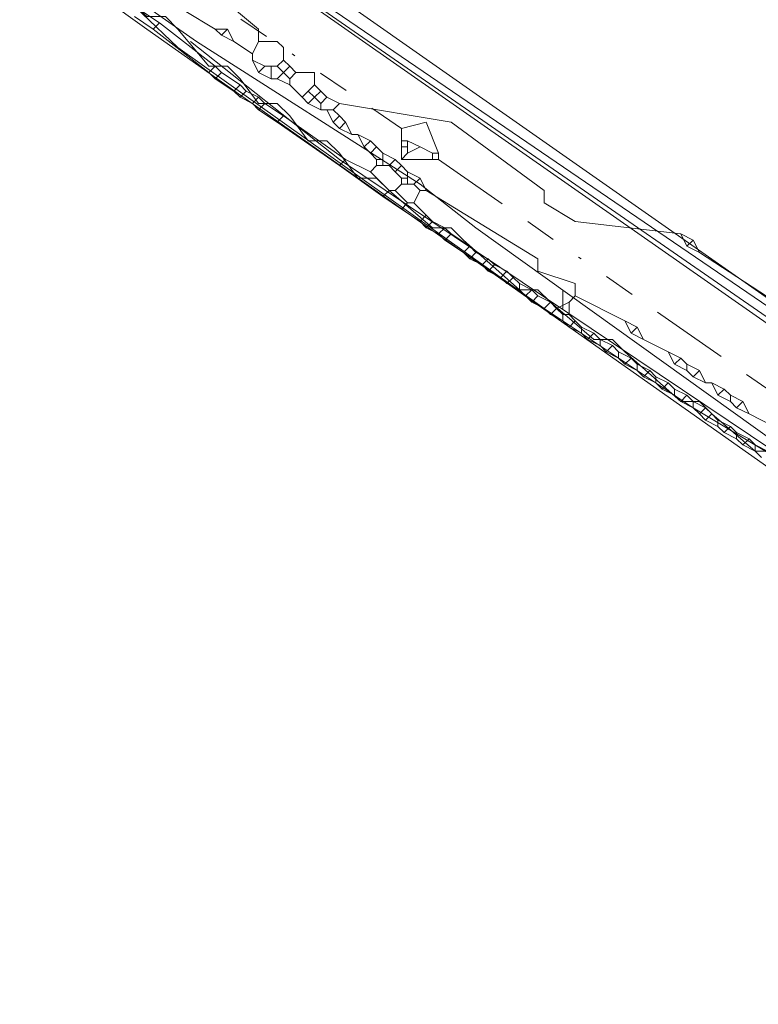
# Model space of a CAD drawing. Header units: metres. Extents: x 157984 to 159055, y 577129 to 578276.
# Tile 42 of 70: x 158268 to 158292, y 577969 to 578001. Entities that reach past the tile are written whole.
import ezdxf
from ezdxf.lldxf.tags import DXFTag

# ---------------------------------------------------------------- set-up
doc = ezdxf.new("R2010")
doc.units = ezdxf.units.M
doc.linetypes.add('RI-OVERIG', pattern=[17, 5, -2, 2, -2, 0, -2, 2, -2])
for name, color, linetype, lineweight, true_color in [('B-OI-KL-DATA_ALLIANDER TELECOM_0000792941_VECT_16O029485-G', 3, 'KL-DATA-N', 18, 0x00ff00), ('B-OI-KL-DATA_KPN_0000546663_VECT_16O029485-G', 3, 'KL-DATA-N', 18, 0x00ff00), ('B-OI-KL-DATA_LIANDER_0000574962_VECT_16O029485-G', 3, 'KL-DATA-N', 18, 0x00ff00), ('B-OI-KL-DATA_ZIGGO SERVICES_0000565862_VECT_16O029485-G', 3, 'KL-DATA-N', 18, 0x00ff00), ('B-OI-KL-ET_LS_LIANDER_0000574962_VECT_16O029485-G', 1, 'KL-LS-N', 18, 0xff0000), ('B-OI-KL-ET_MS_LIANDER_0000574962_VECT_16O029485-G', 7, 'KL-MS-N', 18, 0xa50000), ('B-OI-KL-GAS_HD_LIANDER_0000574962_VECT_16O029485-G', 30, 'KL-GAS-HD-N', 18, 0xff7f00), ('B-OI-KL-WATER_VITENS_0000552354_VECT_16O029485-G', 160, 'KL-WATER-N', 18, 0x003fff), ('B-OI-KL-WATER_WBGR_0000574983_VECT_16O029485-G', 160, 'KL-WATER-N', 18, 0x003fff), ('B-OI-RI-VRIJVERVAL_VDBGEMHARLINGEN_0000590425_VECT_16O029485-G', 7, 'RI-OVERIG', 18, 0xff7fff)]:
    doc.layers.add(name, color=color, linetype=linetype, lineweight=lineweight, true_color=true_color)
doc.styles.get("Standard").update_dxf_attribs({"font": 'romans.shx'})
tags = doc.linetypes.add('KL-DATA-N', pattern='A,4,-1,[101,NLCS.SHX,S=0.5,R=0,X=0,Y=0],-1,4,-1,["D",Standard,S=1,R=0,X=-0.25,Y=-0.5],-1.5', length=12.5).pattern_tags.tags
tags[18] = DXFTag(74, 10)
tags = doc.linetypes.add('KL-GAS-HD-N', pattern='A,4,-1,[69,NLCS.SHX,S=0.5,R=0,X=0,Y=0],-1,4,-1,["H",Standard,S=1,R=0,X=0,Y=-0.5],-2', length=13).pattern_tags.tags
tags[18] = DXFTag(74, 10)
tags = doc.linetypes.add('KL-LS-N', pattern='A,4,-1,[103,NLCS.SHX,S=0.75,R=0,X=0,Y=0],-1,4,-1,["L",Standard,S=1,R=0,X=0,Y=-0.5],-2', length=13).pattern_tags.tags
tags[18] = DXFTag(74, 10)
tags = doc.linetypes.add('KL-MS-N', pattern='A,4,-1,[103,NLCS.SHX,S=0.75,R=0,X=0,Y=0],-1,4,-1,["M",Standard,S=1,R=0,X=0,Y=-0.5],-2', length=13).pattern_tags.tags
tags[18] = DXFTag(74, 10)
doc.linetypes.add('KL-WATER-N', pattern='A,7,-0.5,[168,NLCS.SHX,S=0.75,R=0,X=0.75,Y=0],-2', length=9.5)

msp = doc.modelspace()

# ---------------------------------------------------------------- linework, layer by layer
at = {"layer": 'B-OI-KL-DATA_ALLIANDER TELECOM_0000792941_VECT_16O029485-G', "flags": 128}
msp.add_lwpolyline([(158268.3, 578004.1), (158271.9, 578000.9), (158272.5, 578000.9), (158272.9, 578000.5), (158273.9, 577999.3), (158274.5, 577999.3), (158274.9, 577998.9), (158275.5, 577998.1), (158276.1, 577998.1), (158276.5, 577997.7), (158277.1, 577996.9), (158277.7, 577996.9), (158278.1, 577996.5), (158278.7, 577995.7), (158279.3, 577995.7), (158279.7, 577995.3), (158281.1, 577994.1), (158281.7, 577994.1), (158282.1, 577993.7), (158283.9, 577992.1), (158284.5, 577992.1), (158284.9, 577991.7), (158286.3, 577990.5), (158286.9, 577990.5), (158287.3, 577990.1), (158289.1, 577988.5), (158289.7, 577988.5), (158290.1, 577988.1), (158291.5, 577986.9), (158292.1, 577986.9), (158294.1, 577985.7), (158294.9, 577984.7)], dxfattribs=at)
at = {"layer": 'B-OI-KL-DATA_KPN_0000546663_VECT_16O029485-G', "flags": 128}
for points in [[(158269.3, 578006.3), (158270.1, 578006.3), (158270.3, 578006.1), (158339.3, 577957.9), (158361.5, 577943.3)], [(158270.9, 578002.3), (158271.5, 578001.5), (158273.5, 578000.1), (158280.7, 577995.5), (158282.5, 577994.1), (158306.5, 577976.9), (158362.5, 577938.5), (158372.7, 577931.3), (158394.5, 577916.3), (158395.7, 577915.3), (158403.1, 577909.7), (158404.1, 577908.7), (158414.7, 577899.7), (158415.1, 577899.7)]]:
    msp.add_lwpolyline(points, dxfattribs=at)
at = {"layer": 'B-OI-KL-DATA_LIANDER_0000574962_VECT_16O029485-G', "flags": 128}
msp.add_lwpolyline([(158268.3, 578004.3), (158272.9, 577999.9), (158284.7, 577991.5), (158289.5, 577988.3), (158294.5, 577985.3), (158295.7, 577984.3), (158300.5, 577981.1)], dxfattribs=at)
at = {"layer": 'B-OI-KL-DATA_ZIGGO SERVICES_0000565862_VECT_16O029485-G', "flags": 128}
msp.add_lwpolyline([(158273.3, 578000.1), (158278.1, 577996.3), (158292.1, 577986.9), (158304.1, 577979.5), (158315.3, 577970.9), (158403.1, 577910.7), (158403.5, 577909.9), (158405.1, 577909.3), (158408.5, 577906.3), (158411.5, 577901.5), (158412.9, 577896.7), (158412.9, 577889.9), (158412.3, 577886.5), (158410.3, 577881.1), (158406.7, 577875.3), (158404.7, 577873.5), (158366.7, 577823.1), (158348.7, 577802.7), (158339.1, 577792.7), (158329.3, 577782.9), (158316.5, 577770.7), (158292.5, 577749.9), (158269.3, 577731.1), (158228.1, 577696.3), (158215.3, 577686.1), (158224.5, 577675.3), (158224.5, 577674.9), (158204.5, 577657.5), (158202.3, 577655.3), (158200.3, 577652.7), (158199.9, 577651.9), (158197.3, 577645.7), (158196.3, 577640.5), (158196.3, 577632.1), (158196.5, 577630.9), (158198.1, 577623.5), (158198.5, 577622.7), (158200.3, 577618.5), (158201.5, 577616.5), (158202.7, 577614.7), (158204.1, 577613.3), (158206.7, 577610.9), (158211.7, 577607.9), (158215.1, 577606.9), (158222.9, 577606.7), (158230.9, 577572.7), (158231.5, 577568.5)], dxfattribs=at)
at = {"layer": 'B-OI-KL-ET_LS_LIANDER_0000574962_VECT_16O029485-G', "flags": 128}
for points in [[(158417.1, 577898.5), (158415.5, 577902.9), (158414.7, 577904.3), (158412.7, 577906.7), (158409.1, 577910.1), (158401.9, 577915.5), (158377.1, 577932.7), (158305.5, 577982.3), (158276.1, 578002.9), (158275.9, 578003.3)], [(158285.3, 577992.1), (158285.3, 577991.5)]]:
    msp.add_lwpolyline(points, dxfattribs=at)
at = {"layer": 'B-OI-KL-ET_MS_LIANDER_0000574962_VECT_16O029485-G', "flags": 128}
for points in [[(158270.1, 578004.3), (158270.7, 578004.3), (158271.9, 578003.5), (158275.5, 578000.5), (158275.5, 578000.1)], [(158271.7, 578001.1), (158272.3, 578000.7)], [(158273.1, 578001.1), (158274.1, 578000.5)], [(158271.5, 578000.9), (158272.1, 578000.5)], [(158272.3, 578000.7), (158272.1, 578000.5)], [(158272.3, 578000.7), (158274.1, 577999.3)], [(158272.1, 578000.5), (158273.9, 577999.1)], [(158274.1, 578000.5), (158274.5, 578000.5)], [(158274.1, 578000.5), (158274.3, 578000.3)], [(158274.5, 578000.5), (158274.3, 578000.3)], [(158274.3, 578000.3), (158274.7, 578000.1)], [(158274.5, 578000.5), (158274.7, 578000.1)], [(158274.7, 578000.1), (158275.3, 577999.7)], [(158275.5, 578000.1), (158275.3, 577999.7)], [(158275.5, 578000.1), (158276.1, 578000.1), (158276.3, 577999.9), (158276.3, 577999.5)], [(158275.3, 577999.7), (158275.3, 577999.5)], [(158275.3, 577999.5), (158275.7, 577999.3)], [(158275.3, 577999.5), (158275.5, 577999.1)], [(158276.3, 577999.5), (158276.1, 577999.3)], [(158276.3, 577999.5), (158276.5, 577999.3)], [(158274.1, 577999.3), (158273.9, 577999.1)], [(158273.9, 577999.1), (158274.1, 577998.9)], [(158274.1, 577999.3), (158274.3, 577999.1)], [(158274.3, 577999.1), (158274.1, 577998.9)], [(158274.3, 577999.1), (158274.9, 577998.7)], [(158275.7, 577999.3), (158275.5, 577999.1)], [(158275.5, 577999.1), (158275.9, 577998.9)], [(158275.7, 577999.3), (158275.9, 577999.3)], [(158275.9, 577999.3), (158276.1, 577999.3)], [(158275.9, 577999.3), (158275.9, 577998.9)], [(158276.1, 577999.3), (158276.3, 577999.1)], [(158276.3, 577999.1), (158276.1, 577998.9)], [(158276.5, 577999.3), (158276.3, 577999.1)], [(158276.3, 577999.1), (158276.5, 577998.9)], [(158276.5, 577999.3), (158276.7, 577999.1)], [(158276.7, 577999.1), (158276.5, 577998.9)], [(158276.7, 577999.1), (158277.3, 577999.1), (158277.3, 577998.7)], [(158274.1, 577998.9), (158274.7, 577998.5)], [(158274.9, 577998.7), (158274.7, 577998.5)], [(158274.9, 577998.7), (158275.1, 577998.5)], [(158275.9, 577998.9), (158276.1, 577998.9)], [(158276.1, 577998.9), (158276.5, 577998.7)], [(158276.5, 577998.9), (158276.5, 577998.7)], [(158276.5, 577998.7), (158276.9, 577998.3)], [(158277.3, 577998.7), (158277.1, 577998.5)], [(158277.3, 577998.7), (158277.5, 577998.5)], [(158274.7, 577998.5), (158274.9, 577998.3)], [(158275.1, 577998.5), (158274.9, 577998.3)], [(158275.1, 577998.5), (158275.5, 577998.3)], [(158277.1, 577998.5), (158276.9, 577998.3)], [(158277.1, 577998.5), (158277.3, 577998.3)], [(158277.5, 577998.5), (158277.3, 577998.3)], [(158277.5, 577998.5), (158277.7, 577998.3)], [(158274.9, 577998.3), (158275.3, 577998.1)], [(158275.5, 577998.3), (158275.3, 577998.1)], [(158275.3, 577998.1), (158275.5, 577997.9)], [(158275.5, 577998.3), (158275.7, 577998.1)], [(158275.7, 577998.1), (158275.5, 577997.9)], [(158275.7, 577998.1), (158276.3, 577997.7)], [(158276.9, 577998.3), (158277.1, 577998.1)], [(158277.3, 577998.3), (158277.1, 577998.1)], [(158277.1, 577998.1), (158277.5, 577997.9)], [(158277.3, 577998.3), (158277.5, 577998.1)], [(158277.7, 577998.3), (158277.5, 577998.1)], [(158277.5, 577998.1), (158277.5, 577997.9)], [(158277.7, 577998.3), (158278.1, 577998.1)], [(158278.1, 577998.1), (158277.9, 577997.9)], [(158278.1, 577998.1), (158281.7, 577997.5), (158284.7, 577995.3), (158284.7, 577994.9), (158285.7, 577994.3), (158289.1, 577993.9)], [(158275.5, 577997.9), (158276.1, 577997.5)], [(158277.5, 577997.9), (158277.7, 577997.9)], [(158277.7, 577997.9), (158277.9, 577997.9)], [(158277.7, 577997.9), (158277.9, 577997.5)], [(158277.9, 577997.9), (158278.1, 577997.7)], [(158276.3, 577997.7), (158276.1, 577997.5)], [(158276.1, 577997.5), (158278.1, 577996.1)], [(158276.3, 577997.7), (158278.3, 577996.3)], [(158278.1, 577997.7), (158277.9, 577997.5)], [(158277.9, 577997.5), (158278.1, 577997.3)], [(158278.1, 577997.7), (158278.3, 577997.5)], [(158278.3, 577997.5), (158278.1, 577997.3)], [(158278.3, 577997.5), (158278.5, 577997.1)], [(158278.1, 577997.3), (158278.5, 577997.1)], [(158278.5, 577997.1), (158278.7, 577997.1)], [(158278.7, 577997.1), (158279.1, 577996.9)], [(158278.7, 577997.1), (158278.9, 577996.7)], [(158279.1, 577996.9), (158278.9, 577996.7)], [(158279.1, 577996.9), (158279.3, 577996.7)], [(158278.9, 577996.7), (158279.1, 577996.5)], [(158279.3, 577996.7), (158279.1, 577996.5)], [(158279.1, 577996.5), (158279.3, 577996.3)], [(158279.3, 577996.7), (158279.5, 577996.5)], [(158279.5, 577996.5), (158279.9, 577996.3)], [(158279.5, 577996.5), (158279.5, 577996.3)], [(158278.3, 577996.3), (158278.1, 577996.1)], [(158278.3, 577996.3), (158279.1, 577995.9)], [(158279.3, 577996.3), (158279.5, 577996.3)], [(158279.3, 577996.3), (158279.3, 577996.1)], [(158279.5, 577996.3), (158279.5, 577996.1)], [(158279.9, 577996.3), (158279.7, 577996.1)], [(158279.9, 577996.3), (158280.1, 577996.1)], [(158278.1, 577996.1), (158279.5, 577995.1)], [(158279.3, 577996.1), (158279.1, 577995.9)], [(158279.1, 577995.9), (158279.7, 577995.3)], [(158279.3, 577996.1), (158279.5, 577996.1)], [(158279.5, 577996.1), (158279.7, 577996.1)], [(158279.7, 577996.1), (158279.9, 577995.9)], [(158280.1, 577996.1), (158279.9, 577995.9)], [(158279.9, 577995.9), (158280.1, 577995.7)], [(158280.1, 577996.1), (158280.3, 577995.9)], [(158280.3, 577995.9), (158280.7, 577995.7)], [(158280.3, 577995.9), (158280.3, 577995.7)], [(158280.1, 577995.7), (158280.3, 577995.7)], [(158280.1, 577995.7), (158280.1, 577995.5)], [(158280.3, 577995.7), (158280.3, 577995.5)], [(158280.7, 577995.7), (158280.5, 577995.5)], [(158280.7, 577995.7), (158280.9, 577995.3)], [(158279.7, 577995.3), (158279.5, 577995.1)], [(158279.7, 577995.3), (158279.9, 577995.3)], [(158280.1, 577995.5), (158279.9, 577995.3)], [(158279.9, 577995.3), (158280.3, 577994.9)], [(158280.1, 577995.5), (158280.3, 577995.5)], [(158280.3, 577995.5), (158280.5, 577995.5)], [(158280.5, 577995.5), (158280.7, 577995.3)], [(158280.7, 577995.3), (158280.5, 577994.9)], [(158280.7, 577995.3), (158280.9, 577995.3)], [(158280.9, 577995.3), (158284.5, 577993.1), (158284.5, 577992.7), (158285.7, 577992.3), (158285.7, 577991.9)], [(158279.5, 577995.1), (158280.1, 577994.7)], [(158280.3, 577994.9), (158280.1, 577994.7)], [(158280.3, 577994.9), (158280.5, 577994.9)], [(158280.5, 577994.9), (158280.9, 577994.5)], [(158280.1, 577994.7), (158280.7, 577994.3)], [(158280.9, 577994.5), (158280.7, 577994.3)], [(158280.7, 577994.3), (158280.9, 577994.1)], [(158280.9, 577994.5), (158281.1, 577994.3)], [(158281.1, 577994.3), (158280.9, 577994.1)], [(158281.1, 577994.3), (158281.5, 577994.1)], [(158280.9, 577994.1), (158281.3, 577993.9)], [(158281.5, 577994.1), (158281.3, 577993.9)], [(158281.5, 577994.1), (158281.7, 577993.9)], [(158281.3, 577993.9), (158281.5, 577993.7)], [(158281.7, 577993.9), (158281.5, 577993.7)], [(158281.5, 577993.7), (158282.1, 577993.3)], [(158281.7, 577993.9), (158282.3, 577993.5)], [(158289.1, 577993.9), (158289.5, 577993.7)], [(158289.1, 577993.9), (158289.3, 577993.5)], [(158289.5, 577993.7), (158289.3, 577993.5)], [(158289.5, 577993.7), (158289.7, 577993.3)], [(158282.3, 577993.5), (158282.1, 577993.3)], [(158282.3, 577993.5), (158282.5, 577993.3)], [(158289.3, 577993.5), (158289.7, 577993.3)], [(158282.1, 577993.3), (158282.3, 577993.1)], [(158282.5, 577993.3), (158282.3, 577993.1)], [(158282.3, 577993.1), (158282.7, 577992.9)], [(158282.5, 577993.3), (158282.9, 577993.1)], [(158282.9, 577993.1), (158282.7, 577992.9)], [(158282.9, 577993.1), (158283.1, 577992.9)], [(158289.7, 577993.3), (158294.3, 577990.3)], [(158282.7, 577992.9), (158282.9, 577992.7)], [(158283.1, 577992.9), (158282.9, 577992.7)], [(158282.9, 577992.7), (158283.3, 577992.5)], [(158283.1, 577992.9), (158283.5, 577992.7)], [(158283.5, 577992.7), (158283.3, 577992.5)], [(158283.5, 577992.7), (158283.7, 577992.5)], [(158283.3, 577992.5), (158283.5, 577992.3)], [(158283.7, 577992.5), (158283.5, 577992.3)], [(158283.7, 577992.5), (158283.9, 577992.3)], [(158283.5, 577992.3), (158283.9, 577992.1)], [(158283.9, 577992.3), (158284.3, 577992.1)], [(158283.9, 577992.3), (158283.9, 577992.1)], [(158283.9, 577992.1), (158284.1, 577991.9)], [(158284.3, 577992.1), (158284.1, 577991.9)], [(158284.3, 577992.1), (158284.5, 577991.9)], [(158284.1, 577991.9), (158284.3, 577991.7)], [(158284.5, 577991.9), (158284.3, 577991.7)], [(158284.5, 577991.9), (158284.9, 577991.7)], [(158285.7, 577991.9), (158285.5, 577991.7)], [(158285.7, 577991.9), (158287.3, 577991.1)], [(158284.3, 577991.7), (158284.7, 577991.5)], [(158284.9, 577991.7), (158284.7, 577991.5)], [(158284.7, 577991.5), (158284.9, 577991.3)], [(158284.9, 577991.7), (158285.1, 577991.5)], [(158285.1, 577991.5), (158284.9, 577991.3)], [(158285.5, 577991.7), (158285.1, 577991.5)], [(158285.1, 577991.5), (158285.3, 577991.3)], [(158285.5, 577991.7), (158285.5, 577991.3)], [(158284.9, 577991.3), (158285.3, 577991.1)], [(158285.3, 577991.3), (158285.5, 577991.3)], [(158285.3, 577991.3), (158285.3, 577991.1)], [(158285.3, 577991.1), (158285.5, 577990.9)], [(158285.5, 577991.3), (158285.7, 577991.1)], [(158285.7, 577991.1), (158285.5, 577990.9)], [(158285.7, 577991.1), (158285.9, 577990.9)], [(158287.3, 577991.1), (158287.7, 577990.9)], [(158287.3, 577991.1), (158287.5, 577990.7)], [(158285.5, 577990.9), (158285.9, 577990.7)], [(158285.9, 577990.9), (158286.3, 577990.7)], [(158285.9, 577990.9), (158285.9, 577990.7)], [(158287.7, 577990.9), (158287.5, 577990.7)], [(158287.7, 577990.9), (158287.9, 577990.5)], [(158285.9, 577990.7), (158286.1, 577990.5)], [(158286.3, 577990.7), (158286.1, 577990.5)], [(158286.1, 577990.5), (158286.5, 577990.3)], [(158286.3, 577990.7), (158286.5, 577990.5)], [(158286.5, 577990.5), (158286.9, 577990.3)], [(158286.5, 577990.5), (158286.5, 577990.3)], [(158287.5, 577990.7), (158287.9, 577990.5)], [(158287.9, 577990.5), (158288.7, 577990.1)], [(158286.5, 577990.3), (158286.7, 577990.1)], [(158286.9, 577990.3), (158286.7, 577990.1)], [(158286.9, 577990.3), (158287.1, 577990.1)], [(158286.7, 577990.1), (158287.1, 577989.9)], [(158287.1, 577990.1), (158287.5, 577989.9)], [(158287.1, 577990.1), (158287.1, 577989.9)], [(158287.1, 577989.9), (158287.3, 577989.7)], [(158287.5, 577989.9), (158287.3, 577989.7)], [(158287.5, 577989.9), (158287.7, 577989.7)], [(158288.7, 577990.1), (158289.1, 577989.9)], [(158288.7, 577990.1), (158288.9, 577989.7)], [(158289.1, 577989.9), (158288.9, 577989.7)], [(158289.1, 577989.9), (158289.3, 577989.7)], [(158287.3, 577989.7), (158287.7, 577989.5)], [(158287.7, 577989.7), (158288.1, 577989.5)], [(158287.7, 577989.7), (158287.7, 577989.5)], [(158288.9, 577989.7), (158289.3, 577989.5)], [(158289.3, 577989.7), (158289.7, 577989.5)], [(158289.3, 577989.7), (158289.3, 577989.5)], [(158287.7, 577989.5), (158287.9, 577989.3)], [(158288.1, 577989.5), (158287.9, 577989.3)], [(158287.9, 577989.3), (158288.3, 577989.1)], [(158288.1, 577989.5), (158288.3, 577989.3)], [(158288.3, 577989.3), (158288.7, 577989.1)], [(158288.3, 577989.3), (158288.3, 577989.1)], [(158289.3, 577989.5), (158289.5, 577989.3)], [(158289.7, 577989.5), (158289.5, 577989.3)], [(158289.5, 577989.3), (158289.9, 577989.1)], [(158289.7, 577989.5), (158289.9, 577989.1)], [(158288.3, 577989.1), (158288.5, 577988.9)], [(158288.7, 577989.1), (158288.5, 577988.9)], [(158288.5, 577988.9), (158288.9, 577988.7)], [(158288.7, 577989.1), (158288.9, 577988.9)], [(158288.9, 577988.9), (158289.3, 577988.7)], [(158288.9, 577988.9), (158288.9, 577988.7)], [(158289.9, 577989.1), (158290.1, 577989.1)], [(158290.1, 577989.1), (158290.5, 577988.9)], [(158290.1, 577989.1), (158290.3, 577988.7)], [(158290.5, 577988.9), (158290.3, 577988.7)], [(158290.5, 577988.9), (158290.7, 577988.7)], [(158288.9, 577988.7), (158289.1, 577988.5)], [(158289.3, 577988.7), (158289.1, 577988.5)], [(158289.3, 577988.7), (158289.5, 577988.5)], [(158290.3, 577988.7), (158290.7, 577988.5)], [(158290.7, 577988.7), (158291.1, 577988.5)], [(158290.7, 577988.7), (158290.7, 577988.5)], [(158289.1, 577988.5), (158289.5, 577988.3)], [(158289.5, 577988.5), (158289.9, 577988.3)], [(158289.5, 577988.5), (158289.5, 577988.3)], [(158289.5, 577988.3), (158289.7, 577988.1)], [(158289.9, 577988.3), (158289.7, 577988.1)], [(158289.9, 577988.3), (158290.1, 577988.1)], [(158290.7, 577988.5), (158290.9, 577988.3)], [(158291.1, 577988.5), (158290.9, 577988.3)], [(158290.9, 577988.3), (158291.3, 577988.1)], [(158291.1, 577988.5), (158291.3, 577988.1)], [(158289.7, 577988.1), (158289.9, 577987.9)], [(158290.1, 577988.1), (158289.9, 577987.9)], [(158290.1, 577988.1), (158290.3, 577987.9)], [(158291.3, 577988.1), (158292.1, 577987.7)], [(158289.9, 577987.9), (158290.3, 577987.7)], [(158290.3, 577987.9), (158290.7, 577987.7)], [(158290.3, 577987.9), (158290.3, 577987.7)], [(158290.3, 577987.7), (158290.5, 577987.5)], [(158290.7, 577987.7), (158290.5, 577987.5)], [(158290.7, 577987.7), (158290.9, 577987.5)], [(158290.5, 577987.5), (158290.9, 577987.3)], [(158290.9, 577987.5), (158291.3, 577987.3)], [(158290.9, 577987.5), (158290.9, 577987.3)], [(158290.9, 577987.3), (158291.1, 577987.1)], [(158291.3, 577987.3), (158291.1, 577987.1)], [(158291.3, 577987.3), (158291.5, 577987.1)], [(158291.1, 577987.1), (158291.5, 577986.9)], [(158291.5, 577987.1), (158291.9, 577986.9)], [(158291.5, 577987.1), (158291.5, 577986.9)], [(158291.5, 577986.9), (158291.7, 577986.7)]]:
    msp.add_lwpolyline(points, dxfattribs=at)
at = {"layer": 'B-OI-KL-GAS_HD_LIANDER_0000574962_VECT_16O029485-G', "flags": 128}
msp.add_lwpolyline([(158254.5, 578017.3), (158255.5, 578017.1), (158256.3, 578016.5), (158275.3, 578002.7), (158362.9, 577942.1), (158364.7, 577940.7), (158412.7, 577906.1), (158412.9, 577905.7), (158416.5, 577887.3), (158416.9, 577887.3), (158416.9, 577886.7)], dxfattribs=at)
at = {"layer": 'B-OI-KL-WATER_VITENS_0000552354_VECT_16O029485-G', "flags": 128}
msp.add_lwpolyline([(158254.7, 578023.1), (158252.1, 578019.3), (158252.1, 578018.7), (158296.7, 577988.3), (158304.9, 577982.5), (158362.1, 577942.5), (158362.1, 577942.1)], dxfattribs=at)
at = {"layer": 'B-OI-KL-WATER_WBGR_0000574983_VECT_16O029485-G', "flags": 128}
msp.add_lwpolyline([(158186.5, 577600.3), (158160.5, 577594.1), (158159.3, 577594.1), (158158.7, 577594.5), (158173.1, 577652.9), (158173.3, 577653.1), (158213.3, 577686.9), (158281.7, 577743.5), (158301.9, 577760.5), (158319.5, 577776.1), (158321.5, 577778.1), (158331.9, 577788.1), (158342.3, 577798.5), (158357.9, 577815.7), (158375.7, 577837.7), (158405.7, 577877.5), (158411.3, 577887.5), (158411.9, 577892.7), (158411.9, 577894.1), (158410.7, 577897.7), (158409.5, 577900.1), (158408.1, 577903.5), (158407.1, 577905.1), (158271.9, 578000.5), (158243.3, 578020.9), (158220.9, 578036.7), (158208.9, 578045.5), (158169.5, 578074.1), (158168.9, 578074.1)], dxfattribs=at)
at = {"layer": 'B-OI-RI-VRIJVERVAL_VDBGEMHARLINGEN_0000590425_VECT_16O029485-G', "ltscale": 0.5, "flags": 128}
for points in [[(158250.7, 578017.3), (158280.1, 577997.3)], [(158280.1, 577997.3), (158280.9, 577997.5), (158281.3, 577996.5)], [(158280.1, 577997.3), (158280.1, 577996.9)], [(158280.1, 577996.9), (158280.3, 577996.9)], [(158280.1, 577996.9), (158280.1, 577996.7)], [(158280.3, 577996.9), (158280.7, 577996.7)], [(158280.3, 577996.9), (158280.3, 577996.7)], [(158280.1, 577996.7), (158280.3, 577996.7)], [(158280.1, 577996.7), (158280.1, 577996.3)], [(158280.3, 577996.5), (158280.1, 577996.3)], [(158280.3, 577996.7), (158280.3, 577996.5)], [(158280.7, 577996.7), (158280.3, 577996.5)], [(158280.7, 577996.7), (158281.1, 577996.5)], [(158281.1, 577996.5), (158281.3, 577996.5)], [(158281.1, 577996.5), (158281.1, 577996.3)], [(158281.3, 577996.5), (158281.3, 577996.3)], [(158280.1, 577996.3), (158281.1, 577996.3)], [(158281.1, 577996.3), (158281.3, 577996.3)], [(158281.3, 577996.3), (158313.1, 577974.1)]]:
    msp.add_lwpolyline(points, dxfattribs=at)

doc.saveas('drawing.dxf')
